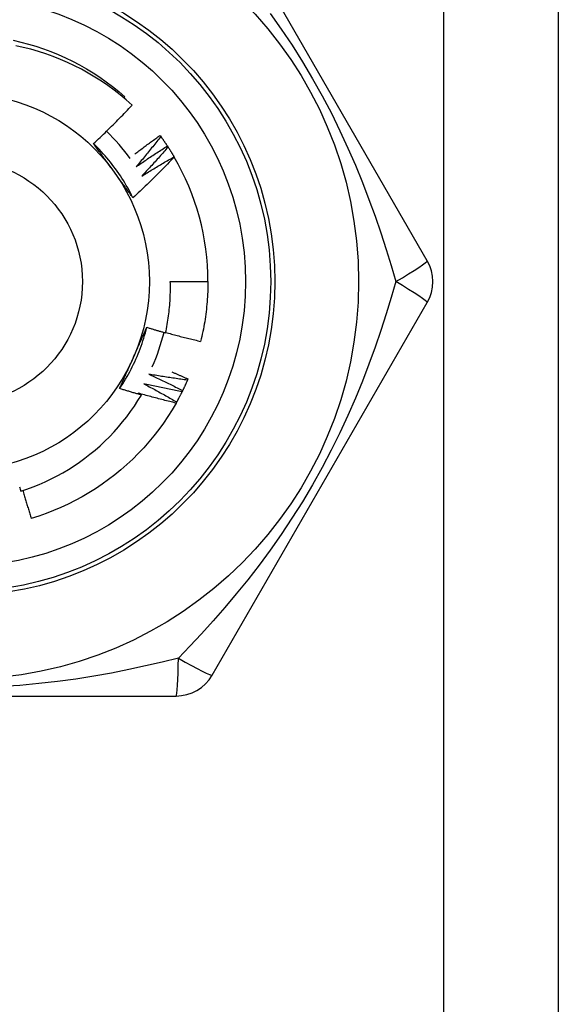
# Model space of a CAD drawing. Header units: inches. Extents: x 6 to 174, y 10 to 93.
# Tile 63 of 127: x 9.062 to 9.315, y 68.73 to 69.193. Entities that reach past the tile are written whole.
import ezdxf

# ---------------------------------------------------------------- set-up
doc = ezdxf.new("R2010")
doc.units = ezdxf.units.IN
doc.header["$MEASUREMENT"] = 0
doc.layers.add('Visible Edges(ANSI)', color=7, linetype='Continuous', lineweight=25)
doc.layers.add('Visible Tangent Edges(ANSI)', color=7, linetype='Continuous', lineweight=25)

msp = doc.modelspace()

# ---------------------------------------------------------------- linework, layer by layer
at = {"layer": 'Visible Edges(ANSI)'}
for p, q in [((9.315448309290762, 69.43714366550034), (9.315448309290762, 30.31731689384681)), ((9.253795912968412, 69.07998626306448), (9.152646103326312, 69.25518285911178)), ((9.110980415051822, 69.15659656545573), (9.111423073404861, 69.15711370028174)), ((9.128044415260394, 69.13890899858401), (9.12840058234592, 69.1384215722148)), ((9.13148744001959, 69.13395831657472), (9.13181782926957, 69.13345305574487)), ((9.134668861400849, 69.12883559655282), (9.134717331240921, 69.12875276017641)), ((9.132875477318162, 69.07014366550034), (9.15059003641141, 69.07014366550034)), ((9.152646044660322, 68.88510437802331), (9.253795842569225, 69.06030096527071)), ((9.141198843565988, 69.02439187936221), (9.14095959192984, 69.02383762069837)), ((8.933298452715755, 68.87526177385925), (9.135598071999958, 68.87526177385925))]:
    msp.add_line(p, q, dxfattribs=at)
at = {"layer": 'Visible Edges(ANSI)', "flags": 128}
for points in [[(9.058885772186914, 69.18368533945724), (9.062509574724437, 69.18284445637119), (9.066104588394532, 69.18188793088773), (9.069667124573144, 69.18081677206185), (9.07319352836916, 69.17963207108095), (9.076680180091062, 69.17833502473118), (9.080123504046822, 69.17692699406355), (9.08351996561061, 69.17540939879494), (9.086866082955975, 69.17378381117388), (9.09015842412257, 69.17205188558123), (9.093393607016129, 69.17021540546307), (9.096568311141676, 69.16827626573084), (9.099679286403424, 69.16623644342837), (9.102723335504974, 69.16409802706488), (9.10569733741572, 69.16186322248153), (9.108598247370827, 69.1595343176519), (9.111423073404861, 69.15711370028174)], [(9.114914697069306, 69.15314495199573), (9.112174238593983, 69.15558229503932), (9.109360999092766, 69.15792875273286), (9.106477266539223, 69.1601827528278), (9.103525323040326, 69.16234270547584), (9.100507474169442, 69.16440703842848), (9.097426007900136, 69.16637417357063), (9.09428320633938, 69.16824252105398), (9.091081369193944, 69.17001050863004), (9.087822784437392, 69.1716765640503), (9.084509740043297, 69.17323909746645), (9.081144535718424, 69.17469653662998), (9.07773054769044, 69.17604687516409), (9.074278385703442, 69.17728578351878), (9.070792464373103, 69.1784119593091), (9.067275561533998, 69.17942481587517), (9.063730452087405, 69.18032373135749), (9.060159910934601, 69.18110810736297)], [(9.096736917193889, 69.13506685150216), (9.097519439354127, 69.13579510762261), (9.098299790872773, 69.13652556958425), (9.099077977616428, 69.13725823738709), (9.09985399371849, 69.1379930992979), (9.100627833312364, 69.13873016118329), (9.101399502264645, 69.13946940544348), (9.102168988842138, 69.14021083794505), (9.102936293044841, 69.14095444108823), (9.103701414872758, 69.14170022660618), (9.104464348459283, 69.14244817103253), (9.105225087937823, 69.14319828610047), (9.105983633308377, 69.1439505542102), (9.106739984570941, 69.14470497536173), (9.107494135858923, 69.14546154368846), (9.108246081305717, 69.14622025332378), (9.108995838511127, 69.14698111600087), (9.109743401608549, 69.1477441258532), (9.110488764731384, 69.14850927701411), (9.111231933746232, 69.1492765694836), (9.111972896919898, 69.15004599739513), (9.112711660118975, 69.15081754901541), (9.11344821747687, 69.15159123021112), (9.11418256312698, 69.15236703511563), (9.114914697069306, 69.15314495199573)], [(9.116144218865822, 69.13012469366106), (9.116632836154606, 69.1304998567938), (9.11712208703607, 69.13087422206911), (9.117611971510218, 69.13124780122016), (9.118102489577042, 69.13162058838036), (9.118593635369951, 69.13199257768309), (9.11908541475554, 69.132363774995), (9.119577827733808, 69.13273418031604), (9.12007086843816, 69.13310378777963), (9.120564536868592, 69.13347260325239), (9.121058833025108, 69.13384062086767), (9.121553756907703, 69.13420784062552), (9.122049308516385, 69.13457426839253), (9.122545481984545, 69.13493989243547), (9.123042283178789, 69.13530472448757), (9.123539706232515, 69.1356687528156), (9.124037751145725, 69.1360319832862), (9.124536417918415, 69.13639441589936), (9.125035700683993, 69.13675604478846), (9.125535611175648, 69.1371168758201), (9.126036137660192, 69.1374769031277), (9.126537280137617, 69.13783613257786), (9.127039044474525, 69.13819455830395), (9.127541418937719, 69.13855218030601), (9.128044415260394, 69.13890899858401)], [(9.12840058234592, 69.1384215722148), (9.127928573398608, 69.13781598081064), (9.127455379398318, 69.13721126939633), (9.126981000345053, 69.13660743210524), (9.126505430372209, 69.13600448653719), (9.12602867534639, 69.13540242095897), (9.125550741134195, 69.13480124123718), (9.125071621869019, 69.13420095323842), (9.12459131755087, 69.1336015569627), (9.12410983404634, 69.13300305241), (9.123627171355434, 69.13240543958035), (9.12314332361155, 69.13180872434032), (9.122658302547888, 69.13121290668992), (9.122172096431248, 69.13061799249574), (9.12168471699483, 69.13002397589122), (9.121196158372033, 69.12943086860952), (9.120706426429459, 69.12883866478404), (9.120215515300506, 69.12824737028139), (9.119723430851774, 69.12765699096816), (9.119230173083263, 69.12706751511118), (9.118735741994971, 69.12647896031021), (9.118240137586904, 69.12589132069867), (9.117743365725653, 69.12530459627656), (9.117245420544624, 69.12471879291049), (9.116746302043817, 69.12413391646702)], [(9.12840058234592, 69.1384215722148), (9.128533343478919, 69.13823851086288), (9.128665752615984, 69.1380551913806), (9.128797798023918, 69.13787161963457), (9.128929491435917, 69.13768778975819), (9.129060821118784, 69.13750370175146), (9.12919179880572, 69.13731935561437), (9.129322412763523, 69.13713475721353), (9.129452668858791, 69.13694990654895), (9.129582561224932, 69.1367648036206), (9.12971209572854, 69.13657944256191), (9.129841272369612, 69.13639383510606), (9.129970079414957, 69.13620797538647), (9.130098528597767, 69.13602186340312), (9.130226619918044, 69.13583550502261), (9.130354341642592, 69.13564889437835), (9.13048169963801, 69.13546203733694), (9.130608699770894, 69.13527492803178), (9.130735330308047, 69.13508757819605), (9.130861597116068, 69.13489997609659), (9.130987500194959, 69.13471213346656), (9.131113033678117, 69.13452404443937), (9.131238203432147, 69.13433570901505), (9.131363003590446, 69.13414713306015), (9.131487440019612, 69.13395831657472)], [(9.115290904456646, 69.10961742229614), (9.114702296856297, 69.11079797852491), (9.114096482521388, 69.11196982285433), (9.113473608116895, 69.11313271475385), (9.112833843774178, 69.11428642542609), (9.112177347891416, 69.11543071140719), (9.111504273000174, 69.11656533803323), (9.110814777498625, 69.1176900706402), (9.110109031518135, 69.11880466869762), (9.10938718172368, 69.11990890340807), (9.108649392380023, 69.12100252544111), (9.107895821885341, 69.12208531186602), (9.1071266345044, 69.12315701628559), (9.10634197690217, 69.1242174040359), (9.105542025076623, 69.12526624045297), (9.10472691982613, 69.12630329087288), (9.103896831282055, 69.12732830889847), (9.103051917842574, 69.12834107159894), (9.102192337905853, 69.12934133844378), (9.101318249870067, 69.1303288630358), (9.100429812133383, 69.13130342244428), (9.09952718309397, 69.13226477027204), (9.09861052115, 69.13321267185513), (9.097679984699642, 69.13414689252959), (9.096735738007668, 69.13506719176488)], [(9.106113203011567, 69.1222112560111), (9.105720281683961, 69.12275205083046), (9.10532770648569, 69.1232923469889), (9.10493545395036, 69.12383215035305), (9.104543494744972, 69.1243714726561), (9.10415182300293, 69.12491030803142), (9.103760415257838, 69.12544867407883), (9.103369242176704, 69.12598657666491), (9.102978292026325, 69.12652402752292), (9.10258754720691, 69.1270610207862), (9.10219698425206, 69.12759757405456), (9.101806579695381, 69.1281336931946), (9.101416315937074, 69.12866938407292), (9.101026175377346, 69.12920465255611), (9.100636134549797, 69.1297395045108), (9.100246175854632, 69.13027395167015), (9.099856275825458, 69.13080799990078), (9.099466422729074, 69.13134165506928), (9.099076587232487, 69.13187492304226), (9.098686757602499, 69.1324078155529), (9.098296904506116, 69.1329403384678), (9.097907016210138, 69.133472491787), (9.097517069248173, 69.13400429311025), (9.097127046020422, 69.13453574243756), (9.096736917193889, 69.13506685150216)], [(9.116746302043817, 69.12413391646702), (9.11735079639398, 69.12455688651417), (9.11795614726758, 69.12497868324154), (9.11856235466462, 69.12539929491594), (9.1191694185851, 69.12581873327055), (9.119777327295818, 69.12623698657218), (9.120386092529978, 69.12665405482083), (9.120995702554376, 69.12706994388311), (9.121606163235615, 69.12748465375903), (9.122217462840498, 69.12789817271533), (9.122829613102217, 69.1283105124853), (9.12344260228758, 69.12872166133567), (9.124056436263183, 69.12913162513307), (9.124671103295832, 69.12954039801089), (9.12528661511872, 69.12994798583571), (9.12590295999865, 69.130354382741), (9.126520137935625, 69.13075959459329), (9.127138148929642, 69.13116360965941), (9.127756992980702, 69.13156643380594), (9.128376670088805, 69.13196806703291), (9.128997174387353, 69.13236850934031), (9.129618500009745, 69.13276775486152), (9.13024065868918, 69.13316580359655), (9.130863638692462, 69.13356265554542), (9.13148744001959, 69.13395831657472)], [(9.13181782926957, 69.13345305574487), (9.131315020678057, 69.13287277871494), (9.130811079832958, 69.13229344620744), (9.130305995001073, 69.13171504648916), (9.129799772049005, 69.1311375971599), (9.129292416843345, 69.13056108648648), (9.128783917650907, 69.12998552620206), (9.128274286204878, 69.12941091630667), (9.127763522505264, 69.1288372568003), (9.127251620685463, 69.12826454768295), (9.126738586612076, 69.12769278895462), (9.126224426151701, 69.12712199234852), (9.125709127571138, 69.12655215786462), (9.125192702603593, 69.12598327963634), (9.124675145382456, 69.12541536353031), (9.124156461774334, 69.12484840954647), (9.123636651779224, 69.12428242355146), (9.123115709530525, 69.12371740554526), (9.122593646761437, 69.12315336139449), (9.122070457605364, 69.1225902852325), (9.1215461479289, 69.12202818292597), (9.121020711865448, 69.12146706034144), (9.12049414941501, 69.12090691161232), (9.11996647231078, 69.12034774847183), (9.11943767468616, 69.11978955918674)], [(9.13181782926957, 69.13345305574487), (9.131940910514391, 69.133263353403), (9.132063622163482, 69.13307341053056), (9.132185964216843, 69.13288322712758), (9.132307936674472, 69.13269280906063), (9.132429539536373, 69.13250215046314), (9.132550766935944, 69.13231126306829), (9.132671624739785, 69.13212013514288), (9.132792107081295, 69.13192876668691), (9.132912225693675, 69.13173716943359), (9.133031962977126, 69.13154534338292), (9.133151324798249, 69.13135327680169), (9.133270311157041, 69.1311609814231), (9.133388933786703, 69.13096845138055), (9.133507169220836, 69.13077569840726), (9.133625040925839, 69.13058271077), (9.133742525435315, 69.13038949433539), (9.13385964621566, 69.13019604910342), (9.133976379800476, 69.13000237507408), (9.134092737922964, 69.1298084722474), (9.134208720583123, 69.12961434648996), (9.134324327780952, 69.12941999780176), (9.134439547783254, 69.1292254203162), (9.134554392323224, 69.1290306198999), (9.13466886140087, 69.12883559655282)], [(9.134717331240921, 69.12875276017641), (9.133934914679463, 69.12792923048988), (9.133150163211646, 69.12710795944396), (9.132363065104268, 69.12628894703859), (9.131573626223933, 69.1254722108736), (9.130781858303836, 69.12465774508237), (9.12998774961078, 69.12384556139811), (9.129191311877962, 69.12303565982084), (9.128392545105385, 69.12222804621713), (9.127591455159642, 69.12142272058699), (9.12678804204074, 69.12061970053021), (9.125982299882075, 69.119818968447), (9.125174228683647, 69.11902053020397), (9.12436382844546, 69.1182243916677), (9.123551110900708, 69.11743056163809), (9.122736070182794, 69.11663904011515), (9.121918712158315, 69.11584983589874), (9.121099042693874, 69.11506295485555), (9.120277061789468, 69.11427839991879), (9.119452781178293, 69.1134961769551), (9.118626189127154, 69.11271629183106), (9.117797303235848, 69.11193875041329), (9.116966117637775, 69.11116355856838), (9.11613264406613, 69.11039071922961), (9.115296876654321, 69.1096202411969)], [(9.11943767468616, 69.11978955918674), (9.120063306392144, 69.12018058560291), (9.120689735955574, 69.12057039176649), (9.121316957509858, 69.12095897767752), (9.12194497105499, 69.12134633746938), (9.122573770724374, 69.12173247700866), (9.123203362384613, 69.12211738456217), (9.123833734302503, 69.12250107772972), (9.12446489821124, 69.1228835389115), (9.125096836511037, 69.1232647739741), (9.125729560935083, 69.12364477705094), (9.126363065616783, 69.12402355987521), (9.126997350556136, 69.1244011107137), (9.12763240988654, 69.12477742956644), (9.128268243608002, 69.1251525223), (9.128904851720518, 69.1255263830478), (9.129542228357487, 69.12589901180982), (9.130180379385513, 69.12627040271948), (9.130819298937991, 69.12664056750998), (9.131458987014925, 69.1270094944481), (9.132099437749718, 69.12737718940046), (9.132740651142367, 69.12774364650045), (9.133382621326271, 69.12810886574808), (9.13402536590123, 69.12847285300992), (9.134668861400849, 69.12883559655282)], [(9.115296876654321, 69.1096202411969), (9.114914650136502, 69.11014044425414), (9.114532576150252, 69.11066092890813), (9.114150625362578, 69.11118170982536), (9.113768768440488, 69.11170280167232), (9.113386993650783, 69.11222421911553), (9.11300525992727, 69.11274597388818), (9.112623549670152, 69.11326808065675), (9.112241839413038, 69.11379055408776), (9.111860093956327, 69.11431340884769), (9.111478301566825, 69.11483665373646), (9.111096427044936, 69.11536030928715), (9.110714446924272, 69.11588438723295), (9.11033233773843, 69.11640889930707), (9.109950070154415, 69.11693386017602), (9.109567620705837, 69.11745928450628), (9.1091849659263, 69.11798518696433), (9.108802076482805, 69.11851158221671), (9.108418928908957, 69.11903847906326), (9.108035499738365, 69.11956589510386), (9.10765175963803, 69.12009384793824), (9.107267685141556, 69.12062234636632), (9.106883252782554, 69.12115140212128), (9.106498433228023, 69.12168103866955), (9.106113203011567, 69.1222112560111)], [(9.130673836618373, 69.0460510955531), (9.130883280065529, 69.04704025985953), (9.131082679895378, 69.04803175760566), (9.131271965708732, 69.04902537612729), (9.131451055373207, 69.05002063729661), (9.131619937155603, 69.05101743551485), (9.131778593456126, 69.05201569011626), (9.131927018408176, 69.05301532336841), (9.132065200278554, 69.05401625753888), (9.132193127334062, 69.0550184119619), (9.1323107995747, 69.05602170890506), (9.132418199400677, 69.05702606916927), (9.132515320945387, 69.05803141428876), (9.132602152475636, 69.05903766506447), (9.132678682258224, 69.06004474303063), (9.132744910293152, 69.06105256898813), (9.132800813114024, 69.06206106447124), (9.132846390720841, 69.06307015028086), (9.132881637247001, 69.06407974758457), (9.132906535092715, 69.06508977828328), (9.132921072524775, 69.06610016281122), (9.132925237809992, 69.06711082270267), (9.132919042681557, 69.06812167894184), (9.132902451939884, 69.06913265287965), (9.132875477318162, 69.07014366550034)], [(9.15059003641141, 69.07014366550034), (9.15058402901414, 69.06896204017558), (9.150565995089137, 69.06778053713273), (9.150535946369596, 69.0665992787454), (9.15049387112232, 69.0654183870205), (9.150439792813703, 69.06423798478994), (9.150373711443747, 69.06305819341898), (9.150295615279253, 69.06187913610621), (9.150205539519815, 69.06070093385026), (9.150103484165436, 69.05952370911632), (9.149989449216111, 69.05834758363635), (9.149863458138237, 69.0571726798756), (9.149725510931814, 69.05599911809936), (9.149575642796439, 69.05482702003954), (9.149413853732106, 69.05365650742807), (9.149240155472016, 69.05248770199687), (9.149054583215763, 69.05132072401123), (9.148857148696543, 69.05015569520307), (9.148647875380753, 69.04899273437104), (9.14842677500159, 69.04783196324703), (9.14819387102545, 69.04667350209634), (9.147949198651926, 69.0455174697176), (9.147692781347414, 69.04436398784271), (9.147424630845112, 69.04321317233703), (9.14714479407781, 69.04206514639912)], [(9.109054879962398, 69.01986880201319), (9.109782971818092, 69.02096882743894), (9.11049490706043, 69.0220794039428), (9.111190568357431, 69.02320027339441), (9.111869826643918, 69.02433118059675), (9.112532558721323, 69.02547186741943), (9.113178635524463, 69.02662208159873), (9.113807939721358, 69.02778156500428), (9.11442033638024, 69.02895006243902), (9.11501570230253, 69.03012731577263), (9.115593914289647, 69.03131307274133), (9.11615484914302, 69.03250707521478), (9.116698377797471, 69.03370906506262), (9.117224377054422, 69.0349187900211), (9.1177327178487, 69.0361359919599), (9.118223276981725, 69.03736041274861), (9.118695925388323, 69.03859180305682), (9.119150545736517, 69.03982989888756), (9.11958700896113, 69.04107445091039), (9.120005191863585, 69.04232519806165), (9.120404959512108, 69.0435818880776), (9.120786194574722, 69.04484425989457), (9.121148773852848, 69.04611206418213), (9.121492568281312, 69.0473850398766), (9.121817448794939, 69.0486629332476)], [(9.115372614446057, 69.0341138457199), (9.115644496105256, 69.034724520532), (9.115916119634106, 69.0353346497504), (9.116187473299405, 69.0359442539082), (9.116458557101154, 69.0365533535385), (9.116729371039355, 69.03716197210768), (9.11699990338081, 69.03777012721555), (9.117270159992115, 69.03837784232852), (9.117540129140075, 69.03898513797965), (9.11780980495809, 69.03959203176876), (9.11807919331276, 69.04019855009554), (9.118348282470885, 69.04080470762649), (9.118617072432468, 69.0414105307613), (9.118885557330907, 69.04201603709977), (9.119153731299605, 69.0426212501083), (9.119421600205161, 69.04322618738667), (9.119689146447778, 69.0438308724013), (9.119956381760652, 69.04443532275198), (9.12022328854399, 69.04503956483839), (9.120489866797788, 69.04564361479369), (9.120756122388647, 69.04624749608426), (9.12102203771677, 69.04685122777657), (9.121287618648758, 69.04745483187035), (9.12155285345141, 69.0480583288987), (9.121817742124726, 69.04866173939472)], [(9.121817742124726, 69.04866173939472), (9.122185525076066, 69.04854852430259), (9.122553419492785, 69.04843569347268), (9.122921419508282, 69.04832324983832), (9.123289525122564, 69.04821119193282), (9.123657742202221, 69.04809951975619), (9.124026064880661, 69.0479882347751), (9.124394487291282, 69.04787733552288), (9.124763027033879, 69.04776682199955), (9.125131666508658, 69.04765669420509), (9.125500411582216, 69.0475469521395), (9.125869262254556, 69.0474375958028), (9.126238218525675, 69.04732862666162), (9.126607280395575, 69.04722004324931), (9.126976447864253, 69.0471118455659), (9.127345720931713, 69.04700403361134), (9.127715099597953, 69.04689660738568), (9.128084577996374, 69.04678956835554), (9.128454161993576, 69.04668291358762), (9.128823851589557, 69.04657664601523), (9.129193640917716, 69.04647076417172), (9.12956353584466, 69.04636526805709), (9.129933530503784, 69.04626015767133), (9.130303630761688, 69.04615543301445), (9.130673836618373, 69.0460510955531)], [(9.130716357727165, 69.04624795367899), (9.131396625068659, 69.04605895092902), (9.132077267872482, 69.04587122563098), (9.132758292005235, 69.04568477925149), (9.133439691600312, 69.04549961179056), (9.134121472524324, 69.04531572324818), (9.13480362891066, 69.04513311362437), (9.13548616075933, 69.04495178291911), (9.13616905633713, 69.04477173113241), (9.136852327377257, 69.0445929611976), (9.137535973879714, 69.04441547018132), (9.138219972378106, 69.04423926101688), (9.138904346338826, 69.04406433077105), (9.139589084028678, 69.04389068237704), (9.140274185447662, 69.0437183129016), (9.140959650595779, 69.04354722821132), (9.141645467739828, 69.0433774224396), (9.142331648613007, 69.04320889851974), (9.143018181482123, 69.04304165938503), (9.14370506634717, 69.04287569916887), (9.14439231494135, 69.0427110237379), (9.145079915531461, 69.04254763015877), (9.145767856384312, 69.04238551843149), (9.146456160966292, 69.04222469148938), (9.14714479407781, 69.04206514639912)], [(9.109060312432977, 69.0198650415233), (9.109319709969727, 69.02045616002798), (9.109579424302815, 69.02104728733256), (9.10983945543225, 69.02163845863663), (9.11009980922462, 69.02222970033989), (9.11036047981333, 69.02282103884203), (9.110621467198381, 69.02341250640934), (9.110882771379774, 69.02400412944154), (9.111144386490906, 69.02459593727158), (9.11140631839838, 69.0251879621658), (9.111668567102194, 69.02578023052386), (9.111931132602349, 69.02637277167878), (9.112194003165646, 69.02696561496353), (9.112457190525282, 69.02755878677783), (9.112720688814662, 69.02815232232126), (9.112984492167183, 69.0287462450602), (9.113248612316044, 69.02934058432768), (9.113513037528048, 69.02993537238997), (9.113777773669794, 69.03053063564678), (9.114042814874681, 69.03112640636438), (9.114308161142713, 69.03172270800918), (9.114573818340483, 69.03231957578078), (9.1148397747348, 69.03291703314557), (9.115106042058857, 69.03351511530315), (9.115372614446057, 69.0341138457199)], [(9.122734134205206, 69.02662906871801), (9.123405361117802, 69.02632284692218), (9.124076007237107, 69.0260152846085), (9.124746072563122, 69.02570639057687), (9.125415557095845, 69.02539615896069), (9.12608444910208, 69.02508459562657), (9.126752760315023, 69.02477170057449), (9.127420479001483, 69.02445747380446), (9.128087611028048, 69.02414191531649), (9.128754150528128, 69.02382502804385), (9.129420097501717, 69.02350681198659), (9.130085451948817, 69.02318727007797), (9.130750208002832, 69.02286639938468), (9.13141436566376, 69.02254420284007), (9.132077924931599, 69.0222206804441), (9.132740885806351, 69.02189583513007), (9.133403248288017, 69.02156966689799), (9.134065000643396, 69.02124217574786), (9.134726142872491, 69.02091336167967), (9.135386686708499, 69.02058323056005), (9.136046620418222, 69.02025177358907), (9.136705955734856, 69.01991900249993), (9.137364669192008, 69.01958491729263), (9.138022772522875, 69.01924951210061), (9.13868025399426, 69.01891278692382)], [(9.14095959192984, 69.02383762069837), (9.140198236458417, 69.02393700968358), (9.139437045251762, 69.02403787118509), (9.138676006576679, 69.02414019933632), (9.137915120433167, 69.02424399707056), (9.137154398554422, 69.02434926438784), (9.136393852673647, 69.02445600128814), (9.13563345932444, 69.02456421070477), (9.134873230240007, 69.0246738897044), (9.134113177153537, 69.02478504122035), (9.133353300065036, 69.02489766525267), (9.132593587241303, 69.02501175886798), (9.131834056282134, 69.02512732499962), (9.131074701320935, 69.02524436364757), (9.130315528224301, 69.02536287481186), (9.129556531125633, 69.02548286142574), (9.12879772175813, 69.0256043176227), (9.128039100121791, 69.02572724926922), (9.127280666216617, 69.02585165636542), (9.126522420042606, 69.0259775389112), (9.125764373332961, 69.02610489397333), (9.125006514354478, 69.02623372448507), (9.124248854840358, 69.02636403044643), (9.123491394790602, 69.0264958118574), (9.122734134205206, 69.02662906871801)], [(9.133601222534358, 69.0277060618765), (9.133919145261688, 69.02757137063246), (9.134236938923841, 69.02743638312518), (9.134554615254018, 69.02730109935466), (9.134872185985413, 69.02716551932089), (9.135189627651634, 69.02702964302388), (9.135506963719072, 69.0268934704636), (9.135824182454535, 69.02675700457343), (9.136141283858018, 69.02662023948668), (9.136458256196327, 69.02648318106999), (9.136775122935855, 69.02634582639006), (9.137091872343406, 69.02620817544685), (9.137408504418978, 69.02607023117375), (9.137725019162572, 69.02593199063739), (9.13804140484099, 69.02579345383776), (9.13835768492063, 69.02565462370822), (9.13867384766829, 69.02551549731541), (9.138989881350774, 69.02537607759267), (9.13930580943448, 69.02523636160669), (9.13962160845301, 69.02509634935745), (9.13993729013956, 69.02495604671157), (9.140252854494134, 69.02481544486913), (9.14056830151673, 69.02467455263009), (9.140883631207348, 69.02453336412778), (9.141198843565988, 69.02439187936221)], [(9.120356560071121, 69.0221053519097), (9.121010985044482, 69.02176470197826), (9.121664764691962, 69.02142274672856), (9.122317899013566, 69.02107948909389), (9.122970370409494, 69.02073492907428), (9.123622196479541, 69.02038906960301), (9.124273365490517, 69.02004190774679), (9.124923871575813, 69.01969344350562), (9.125573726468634, 69.01934368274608), (9.12622291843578, 69.01899263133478), (9.126871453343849, 69.01864027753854), (9.127519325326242, 69.01828662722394), (9.128166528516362, 69.01793168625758), (9.128813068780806, 69.01757545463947), (9.129458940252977, 69.017217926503), (9.130104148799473, 69.01685910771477), (9.130748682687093, 69.01649899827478), (9.131392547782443, 69.01613760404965), (9.132035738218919, 69.01577491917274), (9.13267825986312, 69.01541094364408), (9.13332009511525, 69.01504568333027), (9.133961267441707, 69.01467914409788), (9.134601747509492, 69.01431131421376), (9.135241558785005, 69.01394219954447), (9.135880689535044, 69.01357180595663)], [(9.13841256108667, 69.01837169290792), (9.13765738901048, 69.0185104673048), (9.136902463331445, 69.01865070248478), (9.13614776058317, 69.01879239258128), (9.135393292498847, 69.01893554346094), (9.134639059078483, 69.0190801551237), (9.133885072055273, 69.019226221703), (9.133131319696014, 69.01937375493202), (9.132377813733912, 69.01952274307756), (9.131624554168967, 69.01967319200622), (9.130871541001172, 69.01982510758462), (9.13011878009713, 69.01997847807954), (9.12936627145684, 69.02013330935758), (9.128614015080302, 69.02028960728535), (9.127862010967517, 69.02044736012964), (9.127110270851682, 69.02060657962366), (9.1263587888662, 69.0207672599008), (9.125607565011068, 69.02092940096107), (9.124856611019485, 69.02109300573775), (9.124105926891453, 69.02125807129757), (9.123355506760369, 69.02142460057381), (9.122605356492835, 69.02159259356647), (9.12185548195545, 69.02176205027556), (9.121105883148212, 69.02193297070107), (9.120356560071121, 69.0221053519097)], [(9.14095959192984, 69.02383762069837), (9.14086922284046, 69.02363032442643), (9.140778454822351, 69.02342320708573), (9.14068728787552, 69.023216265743), (9.140595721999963, 69.02300950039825), (9.140503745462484, 69.02280291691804), (9.140411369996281, 69.02259651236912), (9.14031859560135, 69.02239028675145), (9.140225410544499, 69.02218424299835), (9.14013183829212, 69.02197837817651), (9.14003785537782, 69.02177269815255), (9.139943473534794, 69.02156720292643), (9.139848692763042, 69.02136188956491), (9.139753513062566, 69.02115676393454), (9.139657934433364, 69.02095182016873), (9.13956195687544, 69.02074706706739), (9.139465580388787, 69.02054249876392), (9.139368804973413, 69.0203381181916), (9.139271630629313, 69.02013392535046), (9.139174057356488, 69.01992992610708), (9.139076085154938, 69.01972611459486), (9.138977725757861, 69.01952249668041), (9.138878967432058, 69.01931906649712), (9.138779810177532, 69.01911582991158), (9.13868025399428, 69.01891278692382)], [(9.062521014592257, 68.97158462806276), (9.06545603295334, 68.97256755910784), (9.068363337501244, 68.97364010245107), (9.071239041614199, 68.97480120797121), (9.074074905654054, 68.9760475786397), (9.076868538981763, 68.97737790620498), (9.079618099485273, 68.97879110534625), (9.08232173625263, 68.98028607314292), (9.084977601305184, 68.981861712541), (9.087583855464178, 68.98351692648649), (9.090138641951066, 68.9852506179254), (9.092640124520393, 68.98706169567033), (9.095086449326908, 68.98894905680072), (9.097475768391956, 68.99091161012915), (9.099806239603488, 68.992948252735), (9.102076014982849, 68.99505789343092), (9.104280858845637, 68.99723702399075), (9.106415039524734, 68.99947994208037), (9.108477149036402, 69.00178482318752), (9.11046587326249, 69.00414990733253), (9.112379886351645, 69.00657344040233), (9.114217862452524, 69.00905365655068), (9.115978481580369, 69.01158881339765), (9.117660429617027, 69.01417714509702), (9.119262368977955, 69.01681689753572)], [(9.119262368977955, 69.01681689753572), (9.118835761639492, 69.01693835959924), (9.118409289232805, 69.01706030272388), (9.117982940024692, 69.01718272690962), (9.117556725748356, 69.01730563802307), (9.117130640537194, 69.01742902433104), (9.11670468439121, 69.01755289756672), (9.116278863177, 69.0176772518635), (9.115853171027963, 69.01780208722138), (9.115427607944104, 69.01792740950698), (9.11500218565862, 69.0180532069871), (9.11457689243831, 69.0181794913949), (9.114151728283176, 69.01830625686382), (9.113726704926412, 69.01843350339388), (9.113301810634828, 69.01856123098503), (9.112877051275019, 69.01868944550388), (9.11245242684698, 69.01881813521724), (9.11202793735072, 69.01894731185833), (9.111603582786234, 69.0190769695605), (9.111179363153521, 69.0192071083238), (9.110755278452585, 69.0193377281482), (9.11033133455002, 69.01946883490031), (9.109907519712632, 69.01960042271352), (9.109483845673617, 69.01973249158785), (9.109060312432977, 69.0198650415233)], [(9.117747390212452, 69.01771113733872), (9.11781059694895, 69.0176740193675), (9.117873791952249, 69.01763689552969), (9.117936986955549, 69.01759975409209), (9.118000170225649, 69.0175626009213), (9.118063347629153, 69.01752543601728), (9.118126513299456, 69.01748825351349), (9.118189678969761, 69.01745106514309), (9.118252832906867, 69.0174138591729), (9.118315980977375, 69.01737664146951), (9.118379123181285, 69.01733941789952), (9.118442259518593, 69.01730217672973), (9.118505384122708, 69.01726491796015), (9.11856850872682, 69.01722765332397), (9.118631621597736, 69.01719037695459), (9.118694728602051, 69.0171530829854), (9.118757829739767, 69.01711577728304), (9.118820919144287, 69.01707846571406), (9.118884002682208, 69.01704113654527), (9.118947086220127, 69.01700378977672), (9.119010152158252, 69.01696643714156), (9.119073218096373, 69.0169290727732), (9.119136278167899, 69.01689169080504), (9.119199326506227, 69.01685430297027), (9.119262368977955, 69.01681689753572)], [(9.135585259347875, 69.01304533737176), (9.134838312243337, 69.0132231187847), (9.13409168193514, 69.01340234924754), (9.133345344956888, 69.01358301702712), (9.132599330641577, 69.01376513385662), (9.131853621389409, 69.01394869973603), (9.131108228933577, 69.01413370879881), (9.130363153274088, 69.01432016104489), (9.12961839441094, 69.01450806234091), (9.128873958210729, 69.01469740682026), (9.128129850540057, 69.01488819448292), (9.127386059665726, 69.01508043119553), (9.126642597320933, 69.01527411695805), (9.125899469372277, 69.0154692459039), (9.125156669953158, 69.01566581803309), (9.124414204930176, 69.0158638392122), (9.123672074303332, 69.01606330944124), (9.122930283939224, 69.0162642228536), (9.122188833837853, 69.01646658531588), (9.121447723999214, 69.0166703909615), (9.120706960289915, 69.01687564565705), (9.119966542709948, 69.01708234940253), (9.119226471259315, 69.01729049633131), (9.118486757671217, 69.01750009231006), (9.117747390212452, 69.01771113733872)], [(9.13841256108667, 69.01837169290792), (9.138311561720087, 69.0181693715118), (9.138210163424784, 69.01796724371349), (9.138108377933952, 69.01776530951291), (9.138006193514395, 69.01756358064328), (9.13790362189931, 69.01736204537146), (9.1378006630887, 69.01716071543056), (9.137697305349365, 69.01695957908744), (9.137593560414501, 69.01675865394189), (9.137489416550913, 69.01655792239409), (9.137384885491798, 69.01635739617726), (9.137279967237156, 69.01615707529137), (9.137174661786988, 69.01595695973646), (9.137068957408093, 69.0157570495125), (9.13696287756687, 69.0155573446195), (9.136856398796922, 69.01535785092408), (9.136749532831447, 69.01515855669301), (9.136642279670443, 69.0149594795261), (9.136534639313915, 69.01476060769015), (9.136426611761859, 69.01456194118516), (9.136318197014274, 69.01436349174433), (9.136209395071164, 69.01416525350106), (9.136100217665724, 69.01396722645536), (9.135990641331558, 69.01376941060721), (9.135880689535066, 69.01357180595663)], [(9.13868025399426, 69.01891278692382), (9.138669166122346, 69.01889021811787), (9.138658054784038, 69.0188676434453), (9.13864695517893, 69.01884507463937), (9.138635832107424, 69.01882251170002), (9.138624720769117, 69.01879994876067), (9.138613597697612, 69.01877738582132), (9.138602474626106, 69.01875482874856), (9.138591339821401, 69.01873227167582), (9.1385802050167, 69.01870971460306), (9.138569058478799, 69.0186871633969), (9.138557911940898, 69.01866461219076), (9.138546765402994, 69.0186420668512), (9.138535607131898, 69.01861952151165), (9.1385244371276, 69.0185969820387), (9.1385132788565, 69.01857444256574), (9.138502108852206, 69.01855190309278), (9.138490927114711, 69.01852936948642), (9.138479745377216, 69.01850683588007), (9.138468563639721, 69.01848430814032), (9.13845737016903, 69.01846178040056), (9.138446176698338, 69.0184392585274), (9.13843497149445, 69.01841673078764), (9.13842376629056, 69.01839421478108), (9.13841256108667, 69.01837169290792)], [(9.135585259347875, 69.01304533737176), (9.133704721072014, 69.00983556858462), (9.13172235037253, 69.00668767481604), (9.129640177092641, 69.00360488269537), (9.127460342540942, 69.00059035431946), (9.125185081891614, 68.99764718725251), (9.122816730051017, 68.99477839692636), (9.120357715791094, 68.99198692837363), (9.117810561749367, 68.98927564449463), (9.115177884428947, 68.98664733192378), (9.112462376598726, 68.98410467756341), (9.109666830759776, 68.98165029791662), (9.106794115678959, 68.9792867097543), (9.10384717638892, 68.97701633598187), (9.10082903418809, 68.97484151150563), (9.097742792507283, 68.97276445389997), (9.094591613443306, 68.9707873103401), (9.091378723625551, 68.96891209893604), (9.088107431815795, 68.96714074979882), (9.084781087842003, 68.96547508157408), (9.081403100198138, 68.96391678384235), (9.077976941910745, 68.96246748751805), (9.07450612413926, 68.9611286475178), (9.070994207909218, 68.95990166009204), (9.067444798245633, 68.95878778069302)], [(9.135880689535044, 69.01357180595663), (9.135868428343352, 69.01354984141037), (9.135856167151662, 69.0135278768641), (9.135843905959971, 69.01350591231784), (9.135831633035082, 69.01348395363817), (9.135819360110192, 69.0134620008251), (9.135807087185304, 69.01344004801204), (9.135794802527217, 69.01341809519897), (9.13578251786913, 69.01339614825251), (9.135770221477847, 69.01337420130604), (9.13575792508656, 69.01335226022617), (9.13574561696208, 69.0133303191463), (9.135733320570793, 69.01330837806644), (9.135721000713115, 69.01328644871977), (9.135708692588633, 69.0132645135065), (9.135696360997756, 69.01324258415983), (9.135684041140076, 69.01322065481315), (9.135671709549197, 69.01319873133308), (9.135659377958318, 69.01317681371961), (9.135647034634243, 69.01315489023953), (9.135634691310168, 69.01313297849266), (9.135622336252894, 69.0131110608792), (9.135609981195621, 69.01308914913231), (9.135597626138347, 69.01306724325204), (9.135585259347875, 69.01304533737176)], [(9.061994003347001, 68.97360265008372), (9.062124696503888, 68.97309785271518), (9.062256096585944, 68.9725932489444), (9.062388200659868, 68.9720888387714), (9.062521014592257, 68.97158462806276)], [(9.06356393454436, 68.97192260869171), (9.063715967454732, 68.97137280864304), (9.063868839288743, 68.97082322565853), (9.064022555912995, 68.97027385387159), (9.064177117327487, 68.96972469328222), (9.064332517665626, 68.96917574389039), (9.064488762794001, 68.9686270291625), (9.06464584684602, 68.96807851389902), (9.06480377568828, 68.96753022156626), (9.06496254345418, 68.96698215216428), (9.065122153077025, 68.96643429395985), (9.065282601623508, 68.96588665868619), (9.065443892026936, 68.96533924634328), (9.065606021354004, 68.96479205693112), (9.065768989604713, 68.96424509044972), (9.065932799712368, 68.96369833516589), (9.06609744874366, 68.96315181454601), (9.066262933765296, 68.96260551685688), (9.066429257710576, 68.96205944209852), (9.066596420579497, 68.9615136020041), (9.066764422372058, 68.96096797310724), (9.066933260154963, 68.96042257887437), (9.067102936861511, 68.95987741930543), (9.067273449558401, 68.95933248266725), (9.067444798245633, 68.95878778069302)]]:
    msp.add_lwpolyline(points, dxfattribs=at)
at = {"layer": 'Visible Edges(ANSI)'}
for centre, radius in [((9.034448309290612, 69.07014366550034), 0.187007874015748), ((9.034448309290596, 69.07014366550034), 0.1338582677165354), ((9.034448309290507, 69.07014366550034), 0.0885826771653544)]:
    msp.add_circle(centre, radius, dxfattribs=at)
for centre, radius, start, end in [((9.034448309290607, 69.07014366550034), 0.0984251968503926, 36.01810377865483, 45.95689622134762), ((9.034448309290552, 69.07014366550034), 0.1161417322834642, 0, 30.30707566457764), ((9.236748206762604, 69.07014366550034), 0.0196850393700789, 329.9999999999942, 29.99999999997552), ((9.034448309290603, 69.07014366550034), 0.098425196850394, 336.018103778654, 345.9568962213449), ((9.135598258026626, 68.89494681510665), 0.0196850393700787, 270.0000000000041, 329.9999999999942)]:
    msp.add_arc(centre, radius, start, end, dxfattribs=at)
at = {"layer": 'Visible Tangent Edges(ANSI)'}
msp.add_line((9.26159830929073, 30.31731689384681), (9.26159830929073, 69.43714366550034), dxfattribs=at)
at = {"layer": 'Visible Tangent Edges(ANSI)', "flags": 128}
for points in [[(9.17992694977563, 69.19630556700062), (9.185094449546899, 69.18896047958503), (9.190155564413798, 69.18137201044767), (9.19507889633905, 69.17356796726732), (9.199830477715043, 69.165583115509), (9.204368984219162, 69.15747542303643), (9.208664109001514, 69.14930927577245), (9.212702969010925, 69.14112833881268), (9.216482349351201, 69.13297248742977), (9.220005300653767, 69.12487150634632), (9.223291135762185, 69.11682656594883), (9.22635643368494, 69.1088444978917), (9.22921755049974, 69.10093267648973), (9.231891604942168, 69.09309583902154), (9.234396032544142, 69.08533787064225), (9.236742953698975, 69.07768027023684), (9.238944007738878, 69.07014594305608)], [(9.238944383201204, 69.07014169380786), (9.236746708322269, 69.0626173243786), (9.234401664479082, 69.05496537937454), (9.23189451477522, 69.04719975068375), (9.229211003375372, 69.03933610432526), (9.226339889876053, 69.03139902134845), (9.2232661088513, 69.02339861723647), (9.219973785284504, 69.01534204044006), (9.21644704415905, 69.0072364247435), (9.21266975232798, 68.99908868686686), (9.208628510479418, 68.99091139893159), (9.204331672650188, 68.98274564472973), (9.199792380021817, 68.97463823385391), (9.195040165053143, 68.9666539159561), (9.19011563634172, 68.9588511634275), (9.185050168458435, 68.95126294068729), (9.179876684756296, 68.94391197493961), (9.17462251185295, 68.93681051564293), (9.169298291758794, 68.92994242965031), (9.163918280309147, 68.92329676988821), (9.15849700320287, 68.91686305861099), (9.15304712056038, 68.91062883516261), (9.147580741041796, 68.90458094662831), (9.142122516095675, 68.89871967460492), (9.136698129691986, 68.8930463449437)], [(9.136694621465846, 68.89304389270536), (9.129079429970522, 68.89118497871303), (9.121280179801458, 68.88938988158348), (9.113302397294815, 68.88767850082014), (9.105153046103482, 68.88607109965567), (9.096845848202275, 68.88458930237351), (9.08838164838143, 68.88325114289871), (9.07975877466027, 68.88207399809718), (9.070975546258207, 68.88107524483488), (9.062030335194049, 68.88027237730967), (9.052933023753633, 68.87968342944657)]]:
    msp.add_lwpolyline(points, dxfattribs=at)
at = {"layer": 'Visible Tangent Edges(ANSI)'}
for centre, radius in [((9.03444830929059, 69.07014366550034), 0.1476377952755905), ((9.03444830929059, 69.07014366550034), 0.1456692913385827), ((9.03444830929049, 69.07014366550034), 0.0570866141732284)]:
    msp.add_circle(centre, radius, dxfattribs=at)
for centre, major_axis, ratio, start_param, end_param in [((9.236748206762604, 69.07014366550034), (0.0170477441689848, 0.0098425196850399), 0.0560536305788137, 4.809173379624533, 6.283185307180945), ((9.236748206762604, 69.07014366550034), (0.0170477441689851, -0.0098425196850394), 0.0560536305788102, 0, 1.47401192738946), ((9.135598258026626, 68.89494681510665), (0, -0.0196850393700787), 0.0560536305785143, 2.326e-12, 1.474011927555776), ((9.135598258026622, 68.89494681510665), (0.0170477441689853, -0.0098425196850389), 0.0560536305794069, 4.809173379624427, 6.283185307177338)]:
    msp.add_ellipse(centre, major_axis=major_axis, ratio=ratio, start_param=start_param, end_param=end_param, dxfattribs=at)

doc.saveas('drawing.dxf')
